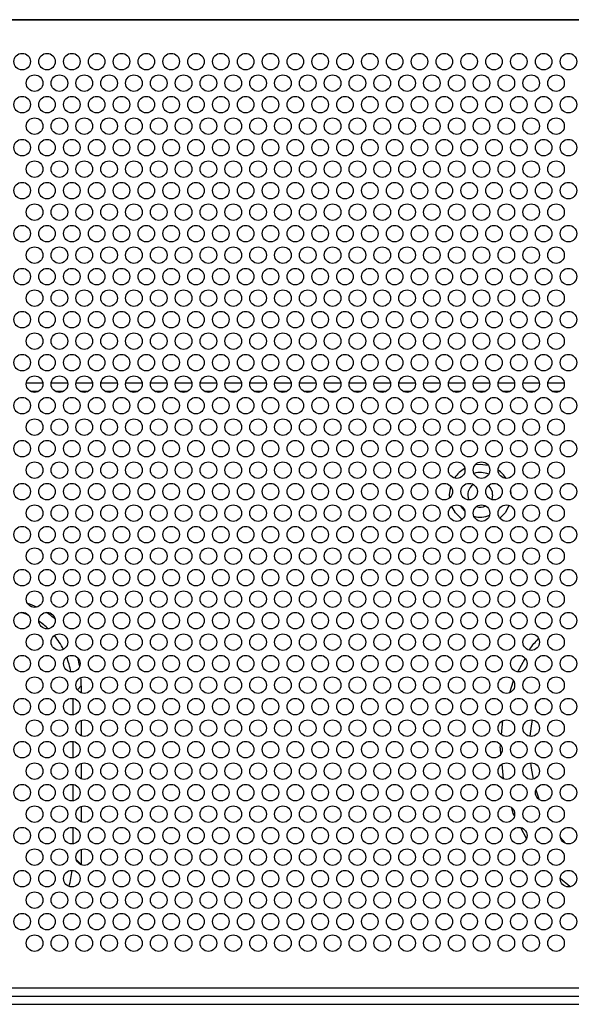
# Model space of a CAD drawing. Header units: millimetres. Extents: x 3619 to 4737, y 1503 to 2366.
# Tile 46 of 256: x 3902 to 3924, y 1809 to 1849. Entities that reach past the tile are written whole.
import ezdxf

# ---------------------------------------------------------------- set-up
doc = ezdxf.new("R2010")
doc.units = ezdxf.units.MM

msp = doc.modelspace()

# ---------------------------------------------------------------- linework, layer by layer
at = {"color": 7, "linetype": 'Continuous', "lineweight": 30}
for p, q in [((3941.6463, 1849.0705), (3880.5796, 1849.0705)), ((3941.2463, 1849.0472), (3880.9796, 1849.0472)), ((3902.4776, 1834.4172), (3901.815, 1834.4172)), ((3902.2983, 1834.0839), (3901.9943, 1834.0839)), ((3903.4776, 1834.4172), (3902.815, 1834.4172)), ((3903.2983, 1834.0839), (3902.9943, 1834.0839)), ((3904.4776, 1834.4172), (3903.815, 1834.4172)), ((3904.2983, 1834.0839), (3903.9943, 1834.0839)), ((3905.4776, 1834.4172), (3904.815, 1834.4172)), ((3905.2983, 1834.0839), (3904.9943, 1834.0839)), ((3906.4776, 1834.4172), (3905.815, 1834.4172)), ((3906.2983, 1834.0839), (3905.9943, 1834.0839)), ((3907.4776, 1834.4172), (3906.815, 1834.4172)), ((3907.2983, 1834.0839), (3906.9943, 1834.0839)), ((3908.4776, 1834.4172), (3907.815, 1834.4172)), ((3908.2983, 1834.0839), (3907.9943, 1834.0839)), ((3909.4776, 1834.4172), (3908.815, 1834.4172)), ((3909.2983, 1834.0839), (3908.9943, 1834.0839)), ((3910.4776, 1834.4172), (3909.815, 1834.4172)), ((3910.2983, 1834.0839), (3909.9943, 1834.0839)), ((3911.4776, 1834.4172), (3910.815, 1834.4172)), ((3911.2983, 1834.0839), (3910.9943, 1834.0839)), ((3912.4776, 1834.4172), (3911.815, 1834.4172)), ((3912.2983, 1834.0839), (3911.9943, 1834.0839)), ((3913.4776, 1834.4172), (3912.815, 1834.4172)), ((3913.2983, 1834.0839), (3912.9943, 1834.0839)), ((3914.4776, 1834.4172), (3913.815, 1834.4172)), ((3914.2983, 1834.0839), (3913.9943, 1834.0839)), ((3915.4776, 1834.4172), (3914.815, 1834.4172)), ((3915.2983, 1834.0839), (3914.9943, 1834.0839)), ((3916.4776, 1834.4172), (3915.815, 1834.4172)), ((3916.2983, 1834.0839), (3915.9943, 1834.0839)), ((3917.4776, 1834.4172), (3916.815, 1834.4172)), ((3917.2983, 1834.0839), (3916.9943, 1834.0839)), ((3918.4776, 1834.4172), (3917.815, 1834.4172)), ((3918.2983, 1834.0839), (3917.9943, 1834.0839)), ((3919.4776, 1834.4172), (3918.815, 1834.4172)), ((3919.2983, 1834.0839), (3918.9943, 1834.0839)), ((3920.4776, 1834.4172), (3919.815, 1834.4172)), ((3920.2983, 1834.0839), (3919.9943, 1834.0839)), ((3921.4776, 1834.4172), (3920.815, 1834.4172)), ((3921.2983, 1834.0839), (3920.9943, 1834.0839)), ((3922.4776, 1834.4172), (3921.815, 1834.4172)), ((3922.2983, 1834.0839), (3921.9943, 1834.0839)), ((3923.4776, 1834.4172), (3922.815, 1834.4172)), ((3923.2983, 1834.0839), (3922.9943, 1834.0839)), ((3920.9584, 1830.1644), (3920.9779, 1830.0813)), ((3920.593, 1829.9172), (3920.5552, 1829.7266)), ((3921.315, 1830.0839), (3921.3257, 1829.956)), ((3904.0263, 1822.215), (3904.0263, 1821.9362)), ((3903.693, 1821.7106), (3903.693, 1821.0505)), ((3904.0263, 1820.8249), (3904.0263, 1820.2029)), ((3903.693, 1819.9773), (3903.693, 1819.3172)), ((3904.0263, 1819.0915), (3904.0263, 1818.4696)), ((3903.693, 1818.2439), (3903.693, 1817.5838)), ((3904.0263, 1817.3582), (3904.0263, 1816.7362)), ((3903.693, 1816.5106), (3903.693, 1815.8505)), ((3904.0263, 1815.6249), (3904.0263, 1815.0194)), ((3880.9796, 1810.0472), (3941.2463, 1810.0472)), ((3880.5796, 1809.7139), (3941.6463, 1809.7139)), ((3880.5796, 1809.3805), (3941.6463, 1809.3805))]:
    msp.add_line(p, q, dxfattribs=at)
at = {"color": 8, "linetype": 'Continuous', "lineweight": 30}
for p, q in [((3921.6092, 1822.7893), (3921.8967, 1823.3263)), ((3904.0263, 1822.215), (3903.8708, 1822.0595)), ((3921.2851, 1821.948), (3921.4283, 1822.4136)), ((3920.9526, 1820.2477), (3921.0098, 1820.8173)), ((3921.0312, 1818.4709), (3920.9722, 1819.058)), ((3922.3348, 1818.0325), (3922.4723, 1817.6295)), ((3921.9548, 1816.0663), (3921.7232, 1816.4988)), ((3923.3186, 1816.1198), (3923.5207, 1815.8718)), ((3903.8268, 1815.2189), (3904.0263, 1815.0194)), ((3923.7074, 1814.1243), (3923.3165, 1814.447))]:
    msp.add_line(p, q, dxfattribs=at)
at = {"color": 7, "linetype": 'Continuous', "lineweight": 30, "flags": 128}
for points in [[(3919.8967, 1831.1348), (3920.093, 1831.1505), (3920.418, 1831.1069)], [(3918.8656, 1829.7962), (3918.8596, 1829.9172), (3918.9068, 1830.2551)], [(3919.3604, 1828.925), (3919.0952, 1829.1923), (3918.9512, 1829.4508)], [(3919.4673, 1829.2702), (3919.3278, 1829.4434), (3919.3121, 1829.4697)], [(3921.2523, 1829.4966), (3921.0908, 1829.1923), (3920.8858, 1828.9725)]]:
    msp.add_lwpolyline(points, dxfattribs=at)
at = {"color": 8, "linetype": 'Continuous', "lineweight": 30, "flags": 128}
for points in [[(3922.3608, 1821.5526), (3922.322, 1821.4255), (3922.3133, 1821.3958)], [(3922.1828, 1820.8452), (3922.1416, 1820.5966), (3922.097, 1820.1842)], [(3922.1155, 1819.1124), (3922.1416, 1818.9045), (3922.2237, 1818.4563)]]:
    msp.add_lwpolyline(points, dxfattribs=at)
at = {"color": 7, "linetype": 'Continuous', "lineweight": 30}
for centre in [(3901.6463, 1847.3805), (3902.6463, 1847.3805), (3903.6463, 1847.3805), (3904.6463, 1847.3805), (3905.6463, 1847.3805), (3906.6463, 1847.3805), (3907.6463, 1847.3805), (3908.6463, 1847.3805), (3909.6463, 1847.3805), (3910.6463, 1847.3805), (3911.6463, 1847.3805), (3912.6463, 1847.3805), (3913.6463, 1847.3805), (3914.6463, 1847.3805), (3915.6463, 1847.3805), (3916.6463, 1847.3805), (3917.6463, 1847.3805), (3918.6463, 1847.3805), (3919.6463, 1847.3805), (3920.6463, 1847.3805), (3921.6463, 1847.3805), (3922.6463, 1847.3805), (3923.6463, 1847.3805), (3902.1463, 1846.5139), (3903.1463, 1846.5139), (3904.1463, 1846.5139), (3905.1463, 1846.5139), (3906.1463, 1846.5139), (3907.1463, 1846.5139), (3908.1463, 1846.5139), (3909.1463, 1846.5139), (3910.1463, 1846.5139), (3911.1463, 1846.5139), (3912.1463, 1846.5139), (3913.1463, 1846.5139), (3914.1463, 1846.5139), (3915.1463, 1846.5139), (3916.1463, 1846.5139), (3917.1463, 1846.5139), (3918.1463, 1846.5139), (3919.1463, 1846.5139), (3920.1463, 1846.5139), (3921.1463, 1846.5139), (3922.1463, 1846.5139), (3923.1463, 1846.5139), (3901.6463, 1845.6472), (3902.6463, 1845.6472), (3903.6463, 1845.6472), (3904.6463, 1845.6472), (3905.6463, 1845.6472), (3906.6463, 1845.6472), (3907.6463, 1845.6472), (3908.6463, 1845.6472), (3909.6463, 1845.6472), (3910.6463, 1845.6472), (3911.6463, 1845.6472), (3912.6463, 1845.6472), (3913.6463, 1845.6472), (3914.6463, 1845.6472), (3915.6463, 1845.6472), (3916.6463, 1845.6472), (3917.6463, 1845.6472), (3918.6463, 1845.6472), (3919.6463, 1845.6472), (3920.6463, 1845.6472), (3921.6463, 1845.6472), (3922.6463, 1845.6472), (3923.6463, 1845.6472), (3902.1463, 1844.7805), (3903.1463, 1844.7805), (3904.1463, 1844.7805), (3905.1463, 1844.7805), (3906.1463, 1844.7805), (3907.1463, 1844.7805), (3908.1463, 1844.7805), (3909.1463, 1844.7805), (3910.1463, 1844.7805), (3911.1463, 1844.7805), (3912.1463, 1844.7805), (3913.1463, 1844.7805), (3914.1463, 1844.7805), (3915.1463, 1844.7805), (3916.1463, 1844.7805), (3917.1463, 1844.7805), (3918.1463, 1844.7805), (3919.1463, 1844.7805), (3920.1463, 1844.7805), (3921.1463, 1844.7805), (3922.1463, 1844.7805), (3923.1463, 1844.7805), (3901.6463, 1843.9139), (3902.6463, 1843.9139), (3903.6463, 1843.9139), (3904.6463, 1843.9139), (3905.6463, 1843.9139), (3906.6463, 1843.9139), (3907.6463, 1843.9139), (3908.6463, 1843.9139), (3909.6463, 1843.9139), (3910.6463, 1843.9139), (3911.6463, 1843.9139), (3912.6463, 1843.9139), (3913.6463, 1843.9139), (3914.6463, 1843.9139), (3915.6463, 1843.9139), (3916.6463, 1843.9139), (3917.6463, 1843.9139), (3918.6463, 1843.9139), (3919.6463, 1843.9139), (3920.6463, 1843.9139), (3921.6463, 1843.9139), (3922.6463, 1843.9139), (3923.6463, 1843.9139), (3902.1463, 1843.0472), (3903.1463, 1843.0472), (3904.1463, 1843.0472), (3905.1463, 1843.0472), (3906.1463, 1843.0472), (3907.1463, 1843.0472), (3908.1463, 1843.0472), (3909.1463, 1843.0472), (3910.1463, 1843.0472), (3911.1463, 1843.0472), (3912.1463, 1843.0472), (3913.1463, 1843.0472), (3914.1463, 1843.0472), (3915.1463, 1843.0472), (3916.1463, 1843.0472), (3917.1463, 1843.0472), (3918.1463, 1843.0472), (3919.1463, 1843.0472), (3920.1463, 1843.0472), (3921.1463, 1843.0472), (3922.1463, 1843.0472), (3923.1463, 1843.0472), (3901.6463, 1842.1805), (3902.6463, 1842.1805), (3903.6463, 1842.1805), (3904.6463, 1842.1805), (3905.6463, 1842.1805), (3906.6463, 1842.1805), (3907.6463, 1842.1805), (3908.6463, 1842.1805), (3909.6463, 1842.1805), (3910.6463, 1842.1805), (3911.6463, 1842.1805), (3912.6463, 1842.1805), (3913.6463, 1842.1805), (3914.6463, 1842.1805), (3915.6463, 1842.1805), (3916.6463, 1842.1805), (3917.6463, 1842.1805), (3918.6463, 1842.1805), (3919.6463, 1842.1805), (3920.6463, 1842.1805), (3921.6463, 1842.1805), (3922.6463, 1842.1805), (3923.6463, 1842.1805), (3902.1463, 1841.3139), (3903.1463, 1841.3139), (3904.1463, 1841.3139), (3905.1463, 1841.3139), (3906.1463, 1841.3139), (3907.1463, 1841.3139), (3908.1463, 1841.3139), (3909.1463, 1841.3139), (3910.1463, 1841.3139), (3911.1463, 1841.3139), (3912.1463, 1841.3139), (3913.1463, 1841.3139), (3914.1463, 1841.3139), (3915.1463, 1841.3139), (3916.1463, 1841.3139), (3917.1463, 1841.3139), (3918.1463, 1841.3139), (3919.1463, 1841.3139), (3920.1463, 1841.3139), (3921.1463, 1841.3139), (3922.1463, 1841.3139), (3923.1463, 1841.3139), (3901.6463, 1840.4472), (3902.6463, 1840.4472), (3903.6463, 1840.4472), (3904.6463, 1840.4472), (3905.6463, 1840.4472), (3906.6463, 1840.4472), (3907.6463, 1840.4472), (3908.6463, 1840.4472), (3909.6463, 1840.4472), (3910.6463, 1840.4472), (3911.6463, 1840.4472), (3912.6463, 1840.4472), (3913.6463, 1840.4472), (3914.6463, 1840.4472), (3915.6463, 1840.4472), (3916.6463, 1840.4472), (3917.6463, 1840.4472), (3918.6463, 1840.4472), (3919.6463, 1840.4472), (3920.6463, 1840.4472), (3921.6463, 1840.4472), (3922.6463, 1840.4472), (3923.6463, 1840.4472), (3902.1463, 1839.5805), (3903.1463, 1839.5805), (3904.1463, 1839.5805), (3905.1463, 1839.5805), (3906.1463, 1839.5805), (3907.1463, 1839.5805), (3908.1463, 1839.5805), (3909.1463, 1839.5805), (3910.1463, 1839.5805), (3911.1463, 1839.5805), (3912.1463, 1839.5805), (3913.1463, 1839.5805), (3914.1463, 1839.5805), (3915.1463, 1839.5805), (3916.1463, 1839.5805), (3917.1463, 1839.5805), (3918.1463, 1839.5805), (3919.1463, 1839.5805), (3920.1463, 1839.5805), (3921.1463, 1839.5805), (3922.1463, 1839.5805), (3923.1463, 1839.5805), (3901.6463, 1838.7139), (3902.6463, 1838.7139), (3903.6463, 1838.7139), (3904.6463, 1838.7139), (3905.6463, 1838.7139), (3906.6463, 1838.7139), (3907.6463, 1838.7139), (3908.6463, 1838.7139), (3909.6463, 1838.7139), (3910.6463, 1838.7139), (3911.6463, 1838.7139), (3912.6463, 1838.7139), (3913.6463, 1838.7139), (3914.6463, 1838.7139), (3915.6463, 1838.7139), (3916.6463, 1838.7139), (3917.6463, 1838.7139), (3918.6463, 1838.7139), (3919.6463, 1838.7139), (3920.6463, 1838.7139), (3921.6463, 1838.7139), (3922.6463, 1838.7139), (3923.6463, 1838.7139), (3902.1463, 1837.8472), (3903.1463, 1837.8472), (3904.1463, 1837.8472), (3905.1463, 1837.8472), (3906.1463, 1837.8472), (3907.1463, 1837.8472), (3908.1463, 1837.8472), (3909.1463, 1837.8472), (3910.1463, 1837.8472), (3911.1463, 1837.8472), (3912.1463, 1837.8472), (3913.1463, 1837.8472), (3914.1463, 1837.8472), (3915.1463, 1837.8472), (3916.1463, 1837.8472), (3917.1463, 1837.8472), (3918.1463, 1837.8472), (3919.1463, 1837.8472), (3920.1463, 1837.8472), (3921.1463, 1837.8472), (3922.1463, 1837.8472), (3923.1463, 1837.8472), (3901.6463, 1836.9805), (3902.6463, 1836.9805), (3903.6463, 1836.9805), (3904.6463, 1836.9805), (3905.6463, 1836.9805), (3906.6463, 1836.9805), (3907.6463, 1836.9805), (3908.6463, 1836.9805), (3909.6463, 1836.9805), (3910.6463, 1836.9805), (3911.6463, 1836.9805), (3912.6463, 1836.9805), (3913.6463, 1836.9805), (3914.6463, 1836.9805), (3915.6463, 1836.9805), (3916.6463, 1836.9805), (3917.6463, 1836.9805), (3918.6463, 1836.9805), (3919.6463, 1836.9805), (3920.6463, 1836.9805), (3921.6463, 1836.9805), (3922.6463, 1836.9805), (3923.6463, 1836.9805), (3902.1463, 1836.1139), (3903.1463, 1836.1139), (3904.1463, 1836.1139), (3905.1463, 1836.1139), (3906.1463, 1836.1139), (3907.1463, 1836.1139), (3908.1463, 1836.1139), (3909.1463, 1836.1139), (3910.1463, 1836.1139), (3911.1463, 1836.1139), (3912.1463, 1836.1139), (3913.1463, 1836.1139), (3914.1463, 1836.1139), (3915.1463, 1836.1139), (3916.1463, 1836.1139), (3917.1463, 1836.1139), (3918.1463, 1836.1139), (3919.1463, 1836.1139), (3920.1463, 1836.1139), (3921.1463, 1836.1139), (3922.1463, 1836.1139), (3923.1463, 1836.1139), (3901.6463, 1835.2472), (3902.6463, 1835.2472), (3903.6463, 1835.2472), (3904.6463, 1835.2472), (3905.6463, 1835.2472), (3906.6463, 1835.2472), (3907.6463, 1835.2472), (3908.6463, 1835.2472), (3909.6463, 1835.2472), (3910.6463, 1835.2472), (3911.6463, 1835.2472), (3912.6463, 1835.2472), (3913.6463, 1835.2472), (3914.6463, 1835.2472), (3915.6463, 1835.2472), (3916.6463, 1835.2472), (3917.6463, 1835.2472), (3918.6463, 1835.2472), (3919.6463, 1835.2472), (3920.6463, 1835.2472), (3921.6463, 1835.2472), (3922.6463, 1835.2472), (3923.6463, 1835.2472), (3902.1463, 1834.3805), (3903.1463, 1834.3805), (3904.1463, 1834.3805), (3905.1463, 1834.3805), (3906.1463, 1834.3805), (3907.1463, 1834.3805), (3908.1463, 1834.3805), (3909.1463, 1834.3805), (3910.1463, 1834.3805), (3911.1463, 1834.3805), (3912.1463, 1834.3805), (3913.1463, 1834.3805), (3914.1463, 1834.3805), (3915.1463, 1834.3805), (3916.1463, 1834.3805), (3917.1463, 1834.3805), (3918.1463, 1834.3805), (3919.1463, 1834.3805), (3920.1463, 1834.3805), (3921.1463, 1834.3805), (3922.1463, 1834.3805), (3923.1463, 1834.3805), (3901.6463, 1833.5139), (3902.6463, 1833.5139), (3903.6463, 1833.5139), (3904.6463, 1833.5139), (3905.6463, 1833.5139), (3906.6463, 1833.5139), (3907.6463, 1833.5139), (3908.6463, 1833.5139), (3909.6463, 1833.5139), (3910.6463, 1833.5139), (3911.6463, 1833.5139), (3912.6463, 1833.5139), (3913.6463, 1833.5139), (3914.6463, 1833.5139), (3915.6463, 1833.5139), (3916.6463, 1833.5139), (3917.6463, 1833.5139), (3918.6463, 1833.5139), (3919.6463, 1833.5139), (3920.6463, 1833.5139), (3921.6463, 1833.5139), (3922.6463, 1833.5139), (3923.6463, 1833.5139), (3902.1463, 1832.6472), (3903.1463, 1832.6472), (3904.1463, 1832.6472), (3905.1463, 1832.6472), (3906.1463, 1832.6472), (3907.1463, 1832.6472), (3908.1463, 1832.6472), (3909.1463, 1832.6472), (3910.1463, 1832.6472), (3911.1463, 1832.6472), (3912.1463, 1832.6472), (3913.1463, 1832.6472), (3914.1463, 1832.6472), (3915.1463, 1832.6472), (3916.1463, 1832.6472), (3917.1463, 1832.6472), (3918.1463, 1832.6472), (3919.1463, 1832.6472), (3920.1463, 1832.6472), (3921.1463, 1832.6472), (3922.1463, 1832.6472), (3923.1463, 1832.6472), (3901.6463, 1831.7805), (3902.6463, 1831.7805), (3903.6463, 1831.7805), (3904.6463, 1831.7805), (3905.6463, 1831.7805), (3906.6463, 1831.7805), (3907.6463, 1831.7805), (3908.6463, 1831.7805), (3909.6463, 1831.7805), (3910.6463, 1831.7805), (3911.6463, 1831.7805), (3912.6463, 1831.7805), (3913.6463, 1831.7805), (3914.6463, 1831.7805), (3915.6463, 1831.7805), (3916.6463, 1831.7805), (3917.6463, 1831.7805), (3918.6463, 1831.7805), (3919.6463, 1831.7805), (3920.6463, 1831.7805), (3921.6463, 1831.7805), (3922.6463, 1831.7805), (3923.6463, 1831.7805), (3902.1463, 1830.9139), (3903.1463, 1830.9139), (3904.1463, 1830.9139), (3905.1463, 1830.9139), (3906.1463, 1830.9139), (3907.1463, 1830.9139), (3908.1463, 1830.9139), (3909.1463, 1830.9139), (3910.1463, 1830.9139), (3911.1463, 1830.9139), (3912.1463, 1830.9139), (3913.1463, 1830.9139), (3914.1463, 1830.9139), (3915.1463, 1830.9139), (3916.1463, 1830.9139), (3917.1463, 1830.9139), (3918.1463, 1830.9139), (3919.1463, 1830.9139), (3920.1463, 1830.9139), (3921.1463, 1830.9139), (3922.1463, 1830.9139), (3923.1463, 1830.9139), (3901.6463, 1830.0472), (3902.6463, 1830.0472), (3903.6463, 1830.0472), (3904.6463, 1830.0472), (3905.6463, 1830.0472), (3906.6463, 1830.0472), (3907.6463, 1830.0472), (3908.6463, 1830.0472), (3909.6463, 1830.0472), (3910.6463, 1830.0472), (3911.6463, 1830.0472), (3912.6463, 1830.0472), (3913.6463, 1830.0472), (3914.6463, 1830.0472), (3915.6463, 1830.0472), (3916.6463, 1830.0472), (3917.6463, 1830.0472), (3918.6463, 1830.0472), (3919.6463, 1830.0472), (3920.6463, 1830.0472), (3921.6463, 1830.0472), (3922.6463, 1830.0472), (3923.6463, 1830.0472), (3902.1463, 1829.1805), (3903.1463, 1829.1805), (3904.1463, 1829.1805), (3905.1463, 1829.1805), (3906.1463, 1829.1805), (3907.1463, 1829.1805), (3908.1463, 1829.1805), (3909.1463, 1829.1805), (3910.1463, 1829.1805), (3911.1463, 1829.1805), (3912.1463, 1829.1805), (3913.1463, 1829.1805), (3914.1463, 1829.1805), (3915.1463, 1829.1805), (3916.1463, 1829.1805), (3917.1463, 1829.1805), (3918.1463, 1829.1805), (3919.1463, 1829.1805), (3920.1463, 1829.1805), (3921.1463, 1829.1805), (3922.1463, 1829.1805), (3923.1463, 1829.1805), (3901.6463, 1828.3139), (3902.6463, 1828.3139), (3903.6463, 1828.3139), (3904.6463, 1828.3139), (3905.6463, 1828.3139), (3906.6463, 1828.3139), (3907.6463, 1828.3139), (3908.6463, 1828.3139), (3909.6463, 1828.3139), (3910.6463, 1828.3139), (3911.6463, 1828.3139), (3912.6463, 1828.3139), (3913.6463, 1828.3139), (3914.6463, 1828.3139), (3915.6463, 1828.3139), (3916.6463, 1828.3139), (3917.6463, 1828.3139), (3918.6463, 1828.3139), (3919.6463, 1828.3139), (3920.6463, 1828.3139), (3921.6463, 1828.3139), (3922.6463, 1828.3139), (3923.6463, 1828.3139), (3902.1463, 1827.4472), (3903.1463, 1827.4472), (3904.1463, 1827.4472), (3905.1463, 1827.4472), (3906.1463, 1827.4472), (3907.1463, 1827.4472), (3908.1463, 1827.4472), (3909.1463, 1827.4472), (3910.1463, 1827.4472), (3911.1463, 1827.4472), (3912.1463, 1827.4472), (3913.1463, 1827.4472), (3914.1463, 1827.4472), (3915.1463, 1827.4472), (3916.1463, 1827.4472), (3917.1463, 1827.4472), (3918.1463, 1827.4472), (3919.1463, 1827.4472), (3920.1463, 1827.4472), (3921.1463, 1827.4472), (3922.1463, 1827.4472), (3923.1463, 1827.4472), (3901.6463, 1826.5805), (3902.6463, 1826.5805), (3903.6463, 1826.5805), (3904.6463, 1826.5805), (3905.6463, 1826.5805), (3906.6463, 1826.5805), (3907.6463, 1826.5805), (3908.6463, 1826.5805), (3909.6463, 1826.5805), (3910.6463, 1826.5805), (3911.6463, 1826.5805), (3912.6463, 1826.5805), (3913.6463, 1826.5805), (3914.6463, 1826.5805), (3915.6463, 1826.5805), (3916.6463, 1826.5805), (3917.6463, 1826.5805), (3918.6463, 1826.5805), (3919.6463, 1826.5805), (3920.6463, 1826.5805), (3921.6463, 1826.5805), (3922.6463, 1826.5805), (3923.6463, 1826.5805), (3902.1463, 1825.7139), (3903.1463, 1825.7139), (3904.1463, 1825.7139), (3905.1463, 1825.7139), (3906.1463, 1825.7139), (3907.1463, 1825.7139), (3908.1463, 1825.7139), (3909.1463, 1825.7139), (3910.1463, 1825.7139), (3911.1463, 1825.7139), (3912.1463, 1825.7139), (3913.1463, 1825.7139), (3914.1463, 1825.7139), (3915.1463, 1825.7139), (3916.1463, 1825.7139), (3917.1463, 1825.7139), (3918.1463, 1825.7139), (3919.1463, 1825.7139), (3920.1463, 1825.7139), (3921.1463, 1825.7139), (3922.1463, 1825.7139), (3923.1463, 1825.7139), (3901.6463, 1824.8472), (3902.6463, 1824.8472), (3903.6463, 1824.8472), (3904.6463, 1824.8472), (3905.6463, 1824.8472), (3906.6463, 1824.8472), (3907.6463, 1824.8472), (3908.6463, 1824.8472), (3909.6463, 1824.8472), (3910.6463, 1824.8472), (3911.6463, 1824.8472), (3912.6463, 1824.8472), (3913.6463, 1824.8472), (3914.6463, 1824.8472), (3915.6463, 1824.8472), (3916.6463, 1824.8472), (3917.6463, 1824.8472), (3918.6463, 1824.8472), (3919.6463, 1824.8472), (3920.6463, 1824.8472), (3921.6463, 1824.8472), (3922.6463, 1824.8472), (3923.6463, 1824.8472), (3902.1463, 1823.9805), (3903.1463, 1823.9805), (3904.1463, 1823.9805), (3905.1463, 1823.9805), (3906.1463, 1823.9805), (3907.1463, 1823.9805), (3908.1463, 1823.9805), (3909.1463, 1823.9805), (3910.1463, 1823.9805), (3911.1463, 1823.9805), (3912.1463, 1823.9805), (3913.1463, 1823.9805), (3914.1463, 1823.9805), (3915.1463, 1823.9805), (3916.1463, 1823.9805), (3917.1463, 1823.9805), (3918.1463, 1823.9805), (3919.1463, 1823.9805), (3920.1463, 1823.9805), (3921.1463, 1823.9805), (3922.1463, 1823.9805), (3923.1463, 1823.9805), (3901.6463, 1823.1139), (3902.6463, 1823.1139), (3903.6463, 1823.1139), (3904.6463, 1823.1139), (3905.6463, 1823.1139), (3906.6463, 1823.1139), (3907.6463, 1823.1139), (3908.6463, 1823.1139), (3909.6463, 1823.1139), (3910.6463, 1823.1139), (3911.6463, 1823.1139), (3912.6463, 1823.1139), (3913.6463, 1823.1139), (3914.6463, 1823.1139), (3915.6463, 1823.1139), (3916.6463, 1823.1139), (3917.6463, 1823.1139), (3918.6463, 1823.1139), (3919.6463, 1823.1139), (3920.6463, 1823.1139), (3921.6463, 1823.1139), (3922.6463, 1823.1139), (3923.6463, 1823.1139), (3902.1463, 1822.2472), (3903.1463, 1822.2472), (3904.1463, 1822.2472), (3905.1463, 1822.2472), (3906.1463, 1822.2472), (3907.1463, 1822.2472), (3908.1463, 1822.2472), (3909.1463, 1822.2472), (3910.1463, 1822.2472), (3911.1463, 1822.2472), (3912.1463, 1822.2472), (3913.1463, 1822.2472), (3914.1463, 1822.2472), (3915.1463, 1822.2472), (3916.1463, 1822.2472), (3917.1463, 1822.2472), (3918.1463, 1822.2472), (3919.1463, 1822.2472), (3920.1463, 1822.2472), (3921.1463, 1822.2472), (3922.1463, 1822.2472), (3923.1463, 1822.2472), (3901.6463, 1821.3805), (3902.6463, 1821.3805), (3903.6463, 1821.3805), (3904.6463, 1821.3805), (3905.6463, 1821.3805), (3906.6463, 1821.3805), (3907.6463, 1821.3805), (3908.6463, 1821.3805), (3909.6463, 1821.3805), (3910.6463, 1821.3805), (3911.6463, 1821.3805), (3912.6463, 1821.3805), (3913.6463, 1821.3805), (3914.6463, 1821.3805), (3915.6463, 1821.3805), (3916.6463, 1821.3805), (3917.6463, 1821.3805), (3918.6463, 1821.3805), (3919.6463, 1821.3805), (3920.6463, 1821.3805), (3921.6463, 1821.3805), (3922.6463, 1821.3805), (3923.6463, 1821.3805), (3902.1463, 1820.5139), (3903.1463, 1820.5139), (3904.1463, 1820.5139), (3905.1463, 1820.5139), (3906.1463, 1820.5139), (3907.1463, 1820.5139), (3908.1463, 1820.5139), (3909.1463, 1820.5139), (3910.1463, 1820.5139), (3911.1463, 1820.5139), (3912.1463, 1820.5139), (3913.1463, 1820.5139), (3914.1463, 1820.5139), (3915.1463, 1820.5139), (3916.1463, 1820.5139), (3917.1463, 1820.5139), (3918.1463, 1820.5139), (3919.1463, 1820.5139), (3920.1463, 1820.5139), (3921.1463, 1820.5139), (3922.1463, 1820.5139), (3923.1463, 1820.5139), (3901.6463, 1819.6472), (3902.6463, 1819.6472), (3903.6463, 1819.6472), (3904.6463, 1819.6472), (3905.6463, 1819.6472), (3906.6463, 1819.6472), (3907.6463, 1819.6472), (3908.6463, 1819.6472), (3909.6463, 1819.6472), (3910.6463, 1819.6472), (3911.6463, 1819.6472), (3912.6463, 1819.6472), (3913.6463, 1819.6472), (3914.6463, 1819.6472), (3915.6463, 1819.6472), (3916.6463, 1819.6472), (3917.6463, 1819.6472), (3918.6463, 1819.6472), (3919.6463, 1819.6472), (3920.6463, 1819.6472), (3921.6463, 1819.6472), (3922.6463, 1819.6472), (3923.6463, 1819.6472), (3902.1463, 1818.7805), (3903.1463, 1818.7805), (3904.1463, 1818.7805), (3905.1463, 1818.7805), (3906.1463, 1818.7805), (3907.1463, 1818.7805), (3908.1463, 1818.7805), (3909.1463, 1818.7805), (3910.1463, 1818.7805), (3911.1463, 1818.7805), (3912.1463, 1818.7805), (3913.1463, 1818.7805), (3914.1463, 1818.7805), (3915.1463, 1818.7805), (3916.1463, 1818.7805), (3917.1463, 1818.7805), (3918.1463, 1818.7805), (3919.1463, 1818.7805), (3920.1463, 1818.7805), (3921.1463, 1818.7805), (3922.1463, 1818.7805), (3923.1463, 1818.7805), (3901.6463, 1817.9139), (3902.6463, 1817.9139), (3903.6463, 1817.9139), (3904.6463, 1817.9139), (3905.6463, 1817.9139), (3906.6463, 1817.9139), (3907.6463, 1817.9139), (3908.6463, 1817.9139), (3909.6463, 1817.9139), (3910.6463, 1817.9139), (3911.6463, 1817.9139), (3912.6463, 1817.9139), (3913.6463, 1817.9139), (3914.6463, 1817.9139), (3915.6463, 1817.9139), (3916.6463, 1817.9139), (3917.6463, 1817.9139), (3918.6463, 1817.9139), (3919.6463, 1817.9139), (3920.6463, 1817.9139), (3921.6463, 1817.9139), (3922.6463, 1817.9139), (3923.6463, 1817.9139), (3902.1463, 1817.0472), (3903.1463, 1817.0472), (3904.1463, 1817.0472), (3905.1463, 1817.0472), (3906.1463, 1817.0472), (3907.1463, 1817.0472), (3908.1463, 1817.0472), (3909.1463, 1817.0472), (3910.1463, 1817.0472), (3911.1463, 1817.0472), (3912.1463, 1817.0472), (3913.1463, 1817.0472), (3914.1463, 1817.0472), (3915.1463, 1817.0472), (3916.1463, 1817.0472), (3917.1463, 1817.0472), (3918.1463, 1817.0472), (3919.1463, 1817.0472), (3920.1463, 1817.0472), (3921.1463, 1817.0472), (3922.1463, 1817.0472), (3923.1463, 1817.0472), (3901.6463, 1816.1805), (3902.6463, 1816.1805), (3903.6463, 1816.1805), (3904.6463, 1816.1805), (3905.6463, 1816.1805), (3906.6463, 1816.1805), (3907.6463, 1816.1805), (3908.6463, 1816.1805), (3909.6463, 1816.1805), (3910.6463, 1816.1805), (3911.6463, 1816.1805), (3912.6463, 1816.1805), (3913.6463, 1816.1805), (3914.6463, 1816.1805), (3915.6463, 1816.1805), (3916.6463, 1816.1805), (3917.6463, 1816.1805), (3918.6463, 1816.1805), (3919.6463, 1816.1805), (3920.6463, 1816.1805), (3921.6463, 1816.1805), (3922.6463, 1816.1805), (3923.6463, 1816.1805), (3902.1463, 1815.3139), (3903.1463, 1815.3139), (3904.1463, 1815.3139), (3905.1463, 1815.3139), (3906.1463, 1815.3139), (3907.1463, 1815.3139), (3908.1463, 1815.3139), (3909.1463, 1815.3139), (3910.1463, 1815.3139), (3911.1463, 1815.3139), (3912.1463, 1815.3139), (3913.1463, 1815.3139), (3914.1463, 1815.3139), (3915.1463, 1815.3139), (3916.1463, 1815.3139), (3917.1463, 1815.3139), (3918.1463, 1815.3139), (3919.1463, 1815.3139), (3920.1463, 1815.3139), (3921.1463, 1815.3139), (3922.1463, 1815.3139), (3923.1463, 1815.3139), (3901.6463, 1814.4472), (3902.6463, 1814.4472), (3903.6463, 1814.4472), (3904.6463, 1814.4472), (3905.6463, 1814.4472), (3906.6463, 1814.4472), (3907.6463, 1814.4472), (3908.6463, 1814.4472), (3909.6463, 1814.4472), (3910.6463, 1814.4472), (3911.6463, 1814.4472), (3912.6463, 1814.4472), (3913.6463, 1814.4472), (3914.6463, 1814.4472), (3915.6463, 1814.4472), (3916.6463, 1814.4472), (3917.6463, 1814.4472), (3918.6463, 1814.4472), (3919.6463, 1814.4472), (3920.6463, 1814.4472), (3921.6463, 1814.4472), (3922.6463, 1814.4472), (3923.6463, 1814.4472), (3902.1463, 1813.5805), (3903.1463, 1813.5805), (3904.1463, 1813.5805), (3905.1463, 1813.5805), (3906.1463, 1813.5805), (3907.1463, 1813.5805), (3908.1463, 1813.5805), (3909.1463, 1813.5805), (3910.1463, 1813.5805), (3911.1463, 1813.5805), (3912.1463, 1813.5805), (3913.1463, 1813.5805), (3914.1463, 1813.5805), (3915.1463, 1813.5805), (3916.1463, 1813.5805), (3917.1463, 1813.5805), (3918.1463, 1813.5805), (3919.1463, 1813.5805), (3920.1463, 1813.5805), (3921.1463, 1813.5805), (3922.1463, 1813.5805), (3923.1463, 1813.5805), (3901.6463, 1812.7139), (3902.6463, 1812.7139), (3903.6463, 1812.7139), (3904.6463, 1812.7139), (3905.6463, 1812.7139), (3906.6463, 1812.7139), (3907.6463, 1812.7139), (3908.6463, 1812.7139), (3909.6463, 1812.7139), (3910.6463, 1812.7139), (3911.6463, 1812.7139), (3912.6463, 1812.7139), (3913.6463, 1812.7139), (3914.6463, 1812.7139), (3915.6463, 1812.7139), (3916.6463, 1812.7139), (3917.6463, 1812.7139), (3918.6463, 1812.7139), (3919.6463, 1812.7139), (3920.6463, 1812.7139), (3921.6463, 1812.7139), (3922.6463, 1812.7139), (3923.6463, 1812.7139), (3902.1463, 1811.8472), (3903.1463, 1811.8472), (3904.1463, 1811.8472), (3905.1463, 1811.8472), (3906.1463, 1811.8472), (3907.1463, 1811.8472), (3908.1463, 1811.8472), (3909.1463, 1811.8472), (3910.1463, 1811.8472), (3911.1463, 1811.8472), (3912.1463, 1811.8472), (3913.1463, 1811.8472), (3914.1463, 1811.8472), (3915.1463, 1811.8472), (3916.1463, 1811.8472), (3917.1463, 1811.8472), (3918.1463, 1811.8472), (3919.1463, 1811.8472), (3920.1463, 1811.8472), (3921.1463, 1811.8472), (3922.1463, 1811.8472), (3923.1463, 1811.8472)]:
    msp.add_circle(centre, 0.3333, dxfattribs=at)
for radius, start, end in [(1.2333, 120.2105, 146.84183), (1.2333, 32.55222, 54.28102), (0.9, 67.58647, 106.28739), (0.5, 123.56922, 203.97606), (0.5, 0, 48.85577), (0.5, 252.0578, 296.22397), (0.9, 253.53446, 294.74731)]:
    msp.add_arc((3920.093, 1829.9172), radius, start, end, dxfattribs=at)
for centre, major_axis, start_param, end_param in [((3896.9552, 1818.6795), (6.1237, 6.1237), 0.2040809, 0.2806332), ((3896.6219, 1818.3461), (6.1237, 6.1237), 0.2035828, 0.263302), ((3896.9552, 1818.6795), (6.1237, 6.1237), 0.0286687, 0.1188507), ((3896.6219, 1818.3461), (6.1237, 6.1237), 0.0136921, 0.111627), ((3896.6219, 1818.3461), (6.1237, 6.1237), 6.0922431, 6.2232809), ((3896.6219, 1818.3461), (6.1237, 6.1237), 5.9142254, 6.0274437), ((3896.9552, 1818.6795), (6.1237, 6.1237), 5.894557, 5.9556966), ((3896.9552, 1818.6795), (6.1237, 6.1237), 5.7595865, 5.8158281), ((3896.6219, 1818.8883), (-6.1237, 6.1237), 3.4514183, 3.5688796)]:
    msp.add_ellipse(centre, major_axis=major_axis, ratio=0.5773503, start_param=start_param, end_param=end_param, dxfattribs=at)
at = {"color": 8, "linetype": 'Continuous', "lineweight": 30}
for points, knots in [([(3922.0752, 1823.6596), (3922.0812, 1823.671), (3922.1736, 1823.8462), (3922.3134, 1823.9898), (3922.4441, 1824.124)], [0, 0, 0, 0, 0.06537839, 1, 1, 1, 1]), ([(3920.9294, 1819.4835), (3920.9138, 1819.5725), (3920.8929, 1819.6907), (3920.9078, 1819.809), (3920.9114, 1819.8382)], [0, 0, 0, 0, 0.7528868, 1, 1, 1, 1]), ([(3921.4694, 1816.9728), (3921.4648, 1816.9814), (3921.4104, 1817.0809), (3921.3863, 1817.193), (3921.3643, 1817.2956)], [0, 0, 0, 0, 0.0856814, 1, 1, 1, 1])]:
    msp.add_open_spline(points, degree=3, knots=knots, dxfattribs=at)

doc.saveas('drawing.dxf')
